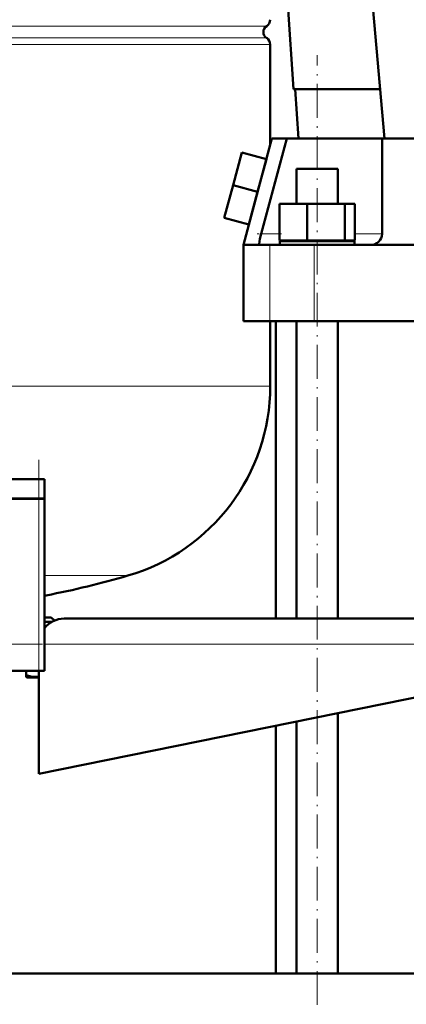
# Model space of a CAD drawing. Extents: x -2065 to 2446, y -2159 to 856.
# Tile 39 of 57: x 198 to 335, y -243 to 106. Entities that reach past the tile are written whole.
import ezdxf

# ---------------------------------------------------------------- set-up
doc = ezdxf.new("R2010")
doc.units = 0
doc.linetypes.add('DASHDOT', pattern=[18.5, 12, -3, 0.5, -3])

msp = doc.modelspace()

# ---------------------------------------------------------------- linework, layer by layer
at = {"color": 7, "lineweight": 50}
for p, q in [((327.07, 63.66), (301.07, 355.66)), ((294.87, 81.16), (292.81, 111.16)), ((286.57, 97.03), (286.57, 61.42)), ((294.87, 81.16), (325.51, 81.16)), ((296.57, 63.66), (295.37, 81.16)), ((287.17, 63.66), (277.07, 25.96)), ((283.33, 29.86), (292.48, 63.66)), ((287.17, 63.66), (292.48, 63.66)), ((292.48, 63.66), (303.23, 63.66)), ((303.23, 63.66), (326.23, 63.66)), ((326.23, 63.66), (326.23, 29.86)), ((326.23, 63.66), (356.99, 63.66)), ((276.53, 58.73), (273.42, 47.14)), ((285.22, 56.4), (276.53, 58.73)), ((285.22, 56.4), (282.12, 44.81)), ((295.93, 52.96), (310.53, 52.96)), ((295.93, 40.46), (295.93, 52.96)), ((310.53, 52.96), (310.53, 40.46)), ((273.42, 47.14), (270.32, 35.55)), ((282.12, 44.81), (273.42, 47.14)), ((282.12, 44.81), (279.01, 33.22)), ((289.84, 40.46), (299.64, 40.46)), ((289.84, 27.46), (289.84, 40.46)), ((299.64, 27.46), (299.64, 40.46)), ((299.64, 40.46), (313.03, 40.46)), ((313.03, 27.46), (313.03, 40.46)), ((313.03, 40.46), (316.61, 40.46)), ((316.61, 27.46), (316.61, 40.46)), ((279.01, 33.22), (270.32, 35.55)), ((277.07, 25.96), (282.87, 25.96)), ((277.07, 25.96), (277.07, -1.04)), ((282.75, 27.11), (282.74, 27)), ((282.87, 25.96), (286.48, 25.96)), ((286.48, 25.96), (302.14, 25.96)), ((299.64, 27.46), (289.84, 27.46)), ((303.23, 27.26), (290.03, 27.26)), ((290.03, 25.96), (290.03, 27.26)), ((295.93, 27.26), (295.93, 27.46)), ((313.03, 27.46), (299.64, 27.46)), ((302.14, 25.96), (322.33, 25.96)), ((316.43, 27.26), (303.23, 27.26)), ((310.53, 27.46), (310.53, 27.26)), ((316.61, 27.46), (313.03, 27.46)), ((316.43, 25.96), (316.43, 27.26)), ((322.33, 25.96), (356.57, 25.96)), ((324.97, 27), (325.08, 27.11)), ((286.48, -1.04), (277.07, -1.04)), ((302.14, -1.04), (286.48, -1.04)), ((286.57, -1.04), (286.57, -24.09)), ((288.57, -106.54), (288.57, -1.04)), ((295.93, -106.54), (295.93, -1.04)), ((490.99, -1.04), (302.14, -1.04)), ((310.53, -1.04), (310.53, -106.54)), ((124.56, -57.09), (204.56, -57.09)), ((206.56, -57.09), (204.56, -57.09)), ((206.56, -63.99), (206.56, -57.09)), ((124.56, -63.99), (204.56, -63.99)), ((204.56, -64.09), (124.56, -64.09)), ((206.56, -63.99), (204.56, -63.99)), ((204.56, -64.09), (205.98, -64.09)), ((205.98, -64.09), (206.56, -64.09)), ((206.46, -64.09), (206.46, -63.99)), ((206.56, -125.09), (206.56, -64.09)), ((207.77, -106.09), (206.56, -106.09)), ((208.57, -107.69), (206.56, -107.69)), ((208.97, -106.09), (207.77, -106.09)), ((209.16, -107.69), (208.57, -107.69)), ((208.97, -106.09), (210.11, -107.23)), ((415.57, -106.54), (213.57, -106.54)), ((206.81, -109.59), (206.56, -109.59)), ((124.56, -125.09), (204.56, -125.09)), ((200.06, -125.09), (200.06, -126.61)), ((205.98, -125.09), (204.56, -125.09)), ((204.57, -125.09), (204.57, -161.54)), ((206.56, -125.09), (205.98, -125.09)), ((200.06, -127.2), (200.06, -126.61)), ((200.39, -127.39), (200.06, -127.2)), ((200.39, -127.39), (202.2, -127.39)), ((202.2, -127.39), (204.57, -127.39)), ((204.57, -161.54), (342.57, -133.54)), ((295.93, -232.39), (295.93, -143)), ((310.53, -140.04), (310.53, -232.39)), ((288.57, -232.39), (288.57, -144.49)), ((160.02, -232.39), (288.56, -232.39)), ((616.57, -232.39), (160.02, -232.39))]:
    msp.add_line(p, q, dxfattribs=at)
at = {"color": 7, "lineweight": 18}
for p, q in [((146.57, 103.52), (285.32, 103.52)), ((146.57, 99.31), (285.32, 99.31)), ((286.57, 97.03), (146.57, 97.03)), ((303.23, 52.96), (303.23, 63.66)), ((289.84, 29.86), (283.33, 29.86)), ((326.23, 29.86), (316.61, 29.86)), ((286.48, 25.96), (286.48, -1.04)), ((302.14, 25.96), (302.14, -1.04)), ((146.57, -24.09), (286.57, -24.09)), ((204.56, -63.99), (204.56, -57.09)), ((204.56, -64.09), (204.56, -63.99)), ((204.56, -64.09), (204.56, -125.09)), ((206.56, -91.29), (236.17, -91.29)), ((207.23, -98.28), (206.56, -98.28)), ((424.57, -115.54), (206.56, -115.54))]:
    msp.add_line(p, q, dxfattribs=at)
at = {"color": 7, "linetype": 'DASHDOT', "lineweight": 18}
for p, q in [((303.23, -261.99), (303.23, 93.27)), ((204.56, -131.89), (204.56, -50.29)), ((446.37, -115.54), (184.76, -115.54))]:
    msp.add_line(p, q, dxfattribs=at)
at = {"color": 7, "linetype": 'DASHDOT', "lineweight": 18, "ltscale": 0.214299}
msp.add_line((290.56, 29.86), (281.99, 29.86), dxfattribs=at)
at = {"color": 7, "linetype": 'DASHDOT', "lineweight": 18, "ltscale": 0.059}
msp.add_line((206.57, -105.89), (206.57, -108.25), dxfattribs=at)
at = {"color": 7, "lineweight": 50}
for points in [[(283.33, 29.86), (282.92, 28.14), (282.75, 27.11)], [(282.74, 27), (282.71, 26.38), (282.73, 26.15), (282.78, 26.02), (282.81, 25.98), (282.87, 25.96)]]:
    msp.add_lwpolyline(points, dxfattribs=at)
for centre, radius, start, end in [((283.87, 105.79), 2.7, 302.579, 360), ((286.67, 101.41), 2.5, 122.579, 237.421), ((283.87, 97.03), 2.7, 360, 57.421), ((322.33, 29.86), 3.9, 315, 360), ((322.33, 29.86), 3.9, 270, 312.674), ((216.57, -24.09), 70, 286.2602, 0), ((146.57, 215.91), 320, 280.9286, 286.2602), ((207.52, -99.76), 1.5, 100.9286, 129.4096), ((213.57, -115.54), 9, 90, 141.0603), ((203.9, -115.32), 11.93, 251.2031, 259.844), ((203.31, -118.54), 8.65, 259.9425, 278.3361)]:
    msp.add_arc(centre, radius, start, end, dxfattribs=at)

doc.saveas('drawing.dxf')
